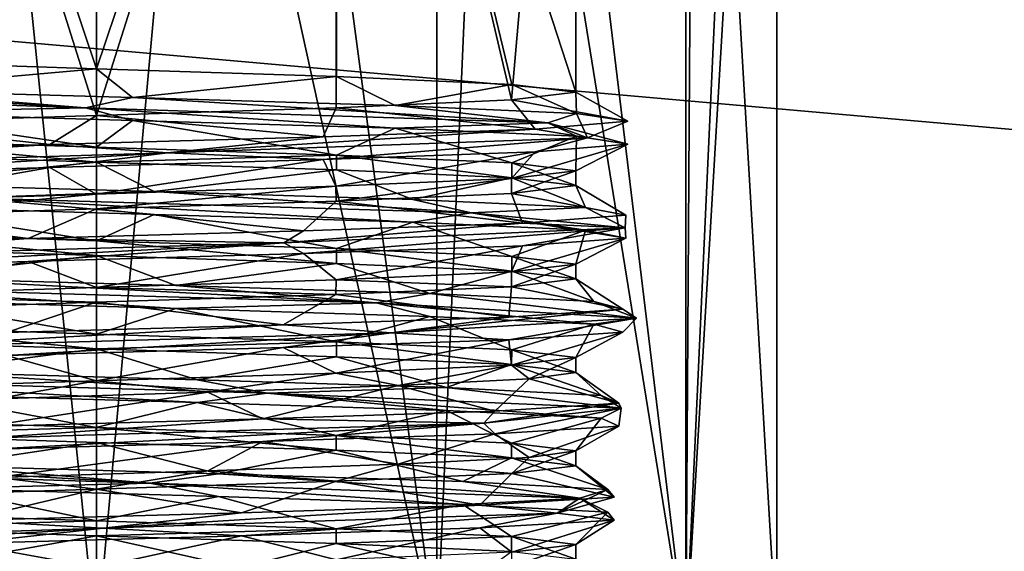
# Model space of a CAD drawing. Header units: metres. Extents: x -205 to 205, y -82 to 82.
# Tile 35 of 256: x -132 to -113, y -73 to -63. Entities that reach past the tile are written whole.
import ezdxf

# ---------------------------------------------------------------- set-up
doc = ezdxf.new("R2010")
doc.units = ezdxf.units.M
doc.layers.add('solid_PRT0003', color=7, linetype='CONTINUOUS')

msp = doc.modelspace()

# ---------------------------------------------------------------- linework, layer by layer
at = {"layer": 'solid_PRT0003'}
for points in [[(-200, -75), (-200, 75), (0, 75)], [(0, -75), (-200, -75), (0, 75)], [(-137.606735, -74.993919, 35.931641), (-131.002655, -44.994865, 37.699997), (-137.602615, -44.993923, 35.931549)], [(-131.006866, -74.994865, 37.700005), (-131.002655, -44.994865, 37.699997), (-137.606735, -74.993919, 35.931641)], [(-124.407066, -74.995804, 35.931606), (-131.002655, -44.994865, 37.699997), (-131.006866, -74.994865, 37.700005)], [(-124.407066, -74.995804, 35.931606), (-124.402679, -44.995804, 35.931549), (-131.002655, -44.994865, 37.699997)], [(-119.575363, -74.996498, 31.099945), (-124.402679, -44.995804, 35.931549), (-124.407066, -74.995804, 35.931606)], [(-119.575363, -74.996498, 31.099945), (-119.571136, -44.996494, 31.100037), (-124.402679, -44.995804, 35.931549)], [(-117.806931, -74.99675, 24.5), (-119.571136, -44.996494, 31.100037), (-119.575363, -74.996498, 31.099945)], [(-119.575348, -74.996498, 17.900076), (-118.204475, -44.996689, 21.267874), (-117.80265, -44.996746, 24.5)], [(-119.385536, -45.752083, 18.232615), (-118.204475, -44.996689, 21.267874), (-119.575348, -74.996498, 17.900076)], [(-119.575348, -74.996498, 17.900076), (-117.80265, -44.996746, 24.5), (-117.806931, -74.99675, 24.5)], [(-117.806931, -74.99675, 24.5), (-117.80265, -44.996746, 24.5), (-119.571136, -44.996494, 31.100037)], [(-134.038879, -45.372295, 11.653925), (-131.007004, -74.994865, 11.299996), (-137.606796, -74.993919, 13.068394)], [(-134.038879, -45.372295, 11.653925), (-128.330551, -45.499039, 11.573301), (-131.007004, -74.994865, 11.299996)], [(-128.330551, -45.499039, 11.573301), (-124.407127, -74.995804, 13.06836), (-131.007004, -74.994865, 11.299996)], [(-128.330551, -45.499039, 11.573301), (-123.120903, -45.625843, 13.911485), (-124.407127, -74.995804, 13.06836)], [(-123.120903, -45.625843, 13.911485), (-119.575348, -74.996498, 17.900076), (-124.407127, -74.995804, 13.06836)], [(-123.120903, -45.625843, 13.911485), (-119.385536, -45.752083, 18.232615), (-119.575348, -74.996498, 17.900076)], [(-152.359421, -46.364033, 1.5), (-155.12355, -47.959885, 1.5), (0, -75, 1.5)], [(-82.463356, -59.144901, 1.5), (-152.359421, -46.364033, 1.5), (0, -75, 1.5)], [(-155.12355, -47.959885, 1.5), (-164.837662, -56.110996, 1.5), (0, -75, 1.5)], [(-131.005173, -64.728195, 33.799999), (-135.659973, -64.878815, 32.551449), (-135.65332, -49.994202, 32.554062)], [(-131.006119, -63.821053, 15.2), (-126.353409, -49.995525, 16.445938), (-135.653351, -49.994202, 16.445955)], [(-135.646454, -63.669277, 16.440853), (-131.006119, -63.821053, 15.2), (-135.653351, -49.994202, 16.445955)], [(-131.005173, -64.728195, 33.799999), (-135.65332, -49.994202, 32.554062), (-126.353378, -49.995525, 32.554047)], [(-131.006119, -63.821053, 15.2), (-126.351044, -63.972969, 16.448454), (-126.353409, -49.995525, 16.445938)], [(-126.357986, -64.577499, 32.555504), (-131.005173, -64.728195, 33.799999), (-126.353378, -49.995525, 32.554047)], [(-122.954132, -64.427055, 29.154762), (-126.357986, -64.577499, 32.555504), (-126.353378, -49.995525, 32.554047)], [(-121.705399, -64.275681, 24.5), (-121.703362, -49.996189, 24.5), (-126.353409, -49.995525, 16.445938)], [(-122.946495, -64.124634, 19.858398), (-121.705399, -64.275681, 24.5), (-126.353409, -49.995525, 16.445938)], [(-126.351044, -63.972969, 16.448454), (-122.946495, -64.124634, 19.858398), (-126.353409, -49.995525, 16.445938)], [(-122.954132, -64.427055, 29.154762), (-126.353378, -49.995525, 32.554047), (-121.703362, -49.996189, 24.5)], [(-121.705399, -64.275681, 24.5), (-122.954132, -64.427055, 29.154762), (-121.703362, -49.996189, 24.5)], [(-179.536652, -59.144897, 1.5), (0, -75, 1.5), (-164.837662, -56.110996, 1.5)], [(-179.536652, -59.144897, 1.5), (-200, -75, 1.5), (0, -75, 1.5)], [(-135.593674, -64.229134, 15.233358), (-131.006119, -63.821053, 15.2), (-135.646454, -63.669277, 16.440853)], [(-135.593674, -64.229134, 15.233358), (-130.308044, -64.382187, 14.183357), (-131.006119, -63.821053, 15.2)], [(-130.308044, -64.382187, 14.183357), (-126.351044, -63.972969, 16.448454), (-131.006119, -63.821053, 15.2)], [(-130.308044, -64.382187, 14.183357), (-125.213333, -64.534988, 15.933878), (-126.351044, -63.972969, 16.448454)], [(-125.213333, -64.534988, 15.933878), (-122.946495, -64.124634, 19.858398), (-126.351044, -63.972969, 16.448454)], [(-131.221329, -64.578171, 14.027802), (-139.630081, -64.076416, 18.795527), (-139.989075, -64.285248, 19.113615)], [(-131.221329, -64.578171, 14.027802), (-135.593674, -64.229134, 15.233358), (-139.630081, -64.076416, 18.795527)], [(-125.213333, -64.534988, 15.933878), (-121.692566, -64.687637, 20.006392), (-122.946495, -64.124634, 19.858398)], [(-121.692566, -64.687637, 20.006392), (-121.705399, -64.275681, 24.5), (-122.946495, -64.124634, 19.858398)], [(-131.221329, -64.578171, 14.027802), (-139.989075, -64.285248, 19.113615), (-135.593704, -64.672348, 15.233344)], [(-131.221329, -64.578171, 14.027802), (-130.308044, -64.382187, 14.183357), (-135.593674, -64.229134, 15.233358)], [(-120.696426, -64.84005, 25.301884), (-122.954132, -64.427055, 29.154762), (-121.705399, -64.275681, 24.5)], [(-121.692566, -64.687637, 20.006392), (-120.696426, -64.84005, 25.301884), (-121.705399, -64.275681, 24.5)], [(-122.251091, -64.871117, 18.748032), (-130.308044, -64.382187, 14.183357), (-131.221329, -64.578171, 14.027802)], [(-122.251091, -64.871117, 18.748032), (-125.213333, -64.534988, 15.933878), (-130.308044, -64.382187, 14.183357)], [(-122.498444, -64.991859, 30.378515), (-126.357986, -64.577499, 32.555504), (-122.954132, -64.427055, 29.154762)], [(-122.251091, -64.871117, 18.748032), (-121.692566, -64.687637, 20.006392), (-125.213333, -64.534988, 15.933878)], [(-120.696426, -64.84005, 25.301884), (-122.498444, -64.991859, 30.378515), (-122.954132, -64.427055, 29.154762)], [(-131.912216, -65.294952, 34.800373), (-135.659973, -64.878815, 32.551449), (-131.005173, -64.728195, 33.799999)], [(-135.593704, -64.672348, 15.233344), (-135.646439, -65.195961, 16.44072), (-131.006622, -65.347191, 15.2)], [(-131.221329, -64.578171, 14.027802), (-135.593704, -64.672348, 15.233344), (-130.308121, -64.825287, 14.183355)], [(-130.308121, -64.825287, 14.183355), (-135.593704, -64.672348, 15.233344), (-131.006622, -65.347191, 15.2)], [(-126.606361, -65.143433, 33.857861), (-131.912216, -65.294952, 34.800373), (-131.005173, -64.728195, 33.799999)], [(-131.221329, -64.578171, 14.027802), (-130.308121, -64.825287, 14.183355), (-125.213379, -64.978317, 15.933894)], [(-122.251091, -64.871117, 18.748032), (-131.221329, -64.578171, 14.027802), (-125.213379, -64.978317, 15.933894)], [(-126.606361, -65.143433, 33.857861), (-131.005173, -64.728195, 33.799999), (-126.357986, -64.577499, 32.555504)], [(-122.498444, -64.991859, 30.378515), (-126.606361, -65.143433, 33.857861), (-126.357986, -64.577499, 32.555504)], [(-121.479408, -65.162895, 28.854816), (-121.692566, -64.687637, 20.006392), (-122.251091, -64.871117, 18.748032)], [(-121.479408, -65.162895, 28.854816), (-120.696426, -64.84005, 25.301884), (-121.692566, -64.687637, 20.006392)], [(-131.912216, -65.294952, 34.800373), (-136.96994, -65.446289, 32.947098), (-135.659973, -64.878815, 32.551449)], [(-130.308121, -64.825287, 14.183355), (-131.006622, -65.347191, 15.2), (-126.351501, -65.499336, 16.448315)], [(-125.213379, -64.978317, 15.933894), (-130.308121, -64.825287, 14.183355), (-126.351501, -65.499336, 16.448315)], [(-122.251091, -64.871117, 18.748032), (-125.213379, -64.978317, 15.933894), (-121.692612, -65.130844, 20.006426)], [(-121.479408, -65.162895, 28.854816), (-122.498444, -64.991859, 30.378515), (-120.696426, -64.84005, 25.301884)], [(-122.251091, -64.871117, 18.748032), (-121.692612, -65.130844, 20.006426), (-120.696487, -65.283157, 25.301888)], [(-121.479408, -65.162895, 28.854816), (-122.251091, -64.871117, 18.748032), (-120.696487, -65.283157, 25.301888)], [(-129.62764, -65.453392, 34.883949), (-126.606361, -65.143433, 33.857861), (-122.498444, -64.991859, 30.378515)], [(-129.62764, -65.453392, 34.883949), (-122.498444, -64.991859, 30.378515), (-121.479408, -65.162895, 28.854816)], [(-125.213379, -64.978317, 15.933894), (-126.351501, -65.499336, 16.448315), (-122.946846, -65.651321, 19.85817)], [(-121.692612, -65.130844, 20.006426), (-125.213379, -64.978317, 15.933894), (-122.946846, -65.651321, 19.85817)], [(-121.692612, -65.130844, 20.006426), (-122.946846, -65.651321, 19.85817), (-121.70562, -65.802414, 24.5)], [(-120.696487, -65.283157, 25.301888), (-121.692612, -65.130844, 20.006426), (-121.70562, -65.802414, 24.5)], [(-139.066406, -65.743713, 31.188519), (-136.96994, -65.446289, 32.947098), (-131.912216, -65.294952, 34.800373)], [(-139.066406, -65.743713, 31.188519), (-131.912216, -65.294952, 34.800373), (-129.62764, -65.453392, 34.883949)], [(-135.646439, -65.195961, 16.44072), (-135.652084, -65.483345, 16.443953), (-131.005386, -65.635345, 15.2)], [(-131.006622, -65.347191, 15.2), (-135.646439, -65.195961, 16.44072), (-131.005386, -65.635345, 15.2)], [(-129.62764, -65.453392, 34.883949), (-131.912216, -65.294952, 34.800373), (-126.606361, -65.143433, 33.857861)], [(-129.62764, -65.453392, 34.883949), (-121.479408, -65.162895, 28.854816), (-126.606422, -65.586632, 33.857857)], [(-121.479408, -65.162895, 28.854816), (-122.498512, -65.435204, 30.378529), (-126.606422, -65.586632, 33.857857)], [(-120.696487, -65.283157, 25.301888), (-121.70562, -65.802414, 24.5), (-122.953262, -65.953331, 29.152872)], [(-122.498512, -65.435204, 30.378529), (-120.696487, -65.283157, 25.301888), (-122.953262, -65.953331, 29.152872)], [(-121.479408, -65.162895, 28.854816), (-120.696487, -65.283157, 25.301888), (-122.498512, -65.435204, 30.378529)], [(-139.066406, -65.743713, 31.188519), (-129.62764, -65.453392, 34.883949), (-136.969986, -65.889641, 32.947098)], [(-129.62764, -65.453392, 34.883949), (-131.912247, -65.738068, 34.800377), (-136.969986, -65.889641, 32.947098)], [(-135.212967, -66.055252, 15.054358), (-131.005386, -65.635345, 15.2), (-135.652084, -65.483345, 16.443953)], [(-129.62764, -65.453392, 34.883949), (-126.606422, -65.586632, 33.857857), (-131.912247, -65.738068, 34.800377)], [(-126.351501, -65.499336, 16.448315), (-131.006622, -65.347191, 15.2), (-131.005386, -65.635345, 15.2)], [(-126.351501, -65.499336, 16.448315), (-131.005386, -65.635345, 15.2), (-126.350281, -65.787338, 16.449043)], [(-126.606422, -65.586632, 33.857857), (-122.498512, -65.435204, 30.378529), (-126.36039, -66.104286, 32.556767)], [(-122.498512, -65.435204, 30.378529), (-122.953262, -65.953331, 29.152872), (-126.36039, -66.104286, 32.556767)], [(-126.351501, -65.499336, 16.448315), (-126.350281, -65.787338, 16.449043), (-122.949989, -65.938698, 19.852789)], [(-122.946846, -65.651321, 19.85817), (-126.351501, -65.499336, 16.448315), (-122.949989, -65.938698, 19.852789)], [(-135.212967, -66.055252, 15.054358), (-129.88826, -66.208298, 14.220331), (-131.005386, -65.635345, 15.2)], [(-131.912247, -65.738068, 34.800377), (-126.606422, -65.586632, 33.857857), (-131.012268, -66.254585, 33.799999)], [(-126.606422, -65.586632, 33.857857), (-126.36039, -66.104286, 32.556767), (-131.012268, -66.254585, 33.799999)], [(-129.88826, -66.208298, 14.220331), (-126.350281, -65.787338, 16.449043), (-131.005386, -65.635345, 15.2)], [(-122.946846, -65.651321, 19.85817), (-122.949989, -65.938698, 19.852789), (-121.705658, -66.089966, 24.5)], [(-122.946846, -65.651321, 19.85817), (-121.705658, -66.089966, 24.5), (-121.70562, -65.802414, 24.5)], [(-136.969986, -65.889641, 32.947098), (-131.912247, -65.738068, 34.800377), (-135.664108, -66.405281, 32.549175)], [(-131.912247, -65.738068, 34.800377), (-131.012268, -66.254585, 33.799999), (-135.664108, -66.405281, 32.549175)], [(-129.88826, -66.208298, 14.220331), (-124.87014, -66.361053, 16.17639), (-126.350281, -65.787338, 16.449043)], [(-124.87014, -66.361053, 16.17639), (-122.949989, -65.938698, 19.852789), (-126.350281, -65.787338, 16.449043)], [(-121.70562, -65.802414, 24.5), (-121.705658, -66.089966, 24.5), (-122.955193, -66.241432, 29.156147)], [(-122.953262, -65.953331, 29.152872), (-121.70562, -65.802414, 24.5), (-122.955193, -66.241432, 29.156147)], [(-133.528442, -66.327835, 14.333729), (-129.88826, -66.208298, 14.220331), (-135.212967, -66.055252, 15.054358)], [(-126.36039, -66.104286, 32.556767), (-122.953262, -65.953331, 29.152872), (-126.358734, -66.391792, 32.555786)], [(-122.953262, -65.953331, 29.152872), (-122.955193, -66.241432, 29.156147), (-126.358734, -66.391792, 32.555786)], [(-124.87014, -66.361053, 16.17639), (-121.517548, -66.513733, 20.389547), (-122.949989, -65.938698, 19.852789)], [(-121.517548, -66.513733, 20.389547), (-121.705658, -66.089966, 24.5), (-122.949989, -65.938698, 19.852789)], [(-135.664108, -66.405281, 32.549175), (-131.012268, -66.254585, 33.799999), (-135.660843, -66.693161, 32.551094)], [(-131.012268, -66.254585, 33.799999), (-131.005585, -66.542458, 33.799999), (-135.660843, -66.693161, 32.551094)], [(-123.737854, -66.620903, 16.957241), (-129.88826, -66.208298, 14.220331), (-133.528442, -66.327835, 14.333729)], [(-131.012268, -66.254585, 33.799999), (-126.36039, -66.104286, 32.556767), (-131.005585, -66.542458, 33.799999)], [(-126.36039, -66.104286, 32.556767), (-126.358734, -66.391792, 32.555786), (-131.005585, -66.542458, 33.799999)], [(-123.737854, -66.620903, 16.957241), (-124.87014, -66.361053, 16.17639), (-129.88826, -66.208298, 14.220331)], [(-122.74514, -66.817871, 30.72011), (-126.358734, -66.391792, 32.555786), (-122.955193, -66.241432, 29.156147)], [(-120.738052, -66.66613, 25.722717), (-122.955193, -66.241432, 29.156147), (-121.705658, -66.089966, 24.5)], [(-120.738052, -66.66613, 25.722717), (-122.74514, -66.817871, 30.72011), (-122.955193, -66.241432, 29.156147)], [(-121.517548, -66.513733, 20.389547), (-120.738052, -66.66613, 25.722717), (-121.705658, -66.089966, 24.5)], [(-133.528442, -66.327835, 14.333729), (-135.213043, -66.498421, 15.054368), (-129.888382, -66.651421, 14.220325)], [(-133.528442, -66.327835, 14.333729), (-129.888382, -66.651421, 14.220325), (-124.870209, -66.804405, 16.176384)], [(-123.737854, -66.620903, 16.957241), (-133.528442, -66.327835, 14.333729), (-124.870209, -66.804405, 16.176384)], [(-126.992271, -66.969475, 34.029568), (-131.005585, -66.542458, 33.799999), (-126.358734, -66.391792, 32.555786)], [(-122.74514, -66.817871, 30.72011), (-126.992271, -66.969475, 34.029568), (-126.358734, -66.391792, 32.555786)], [(-123.737854, -66.620903, 16.957241), (-121.517548, -66.513733, 20.389547), (-124.87014, -66.361053, 16.17639)], [(-132.333374, -67.120987, 34.754669), (-135.660843, -66.693161, 32.551094), (-131.005585, -66.542458, 33.799999)], [(-135.213043, -66.498421, 15.054368), (-135.65213, -67.010078, 16.443857), (-131.005295, -67.161552, 15.2)], [(-129.888382, -66.651421, 14.220325), (-135.213043, -66.498421, 15.054368), (-131.005295, -67.161552, 15.2)], [(-126.992271, -66.969475, 34.029568), (-132.333374, -67.120987, 34.754669), (-131.005585, -66.542458, 33.799999)], [(-129.888382, -66.651421, 14.220325), (-131.005295, -67.161552, 15.2), (-126.350258, -67.313629, 16.449186)], [(-124.870209, -66.804405, 16.176384), (-129.888382, -66.651421, 14.220325), (-126.350258, -67.313629, 16.449186)], [(-123.737854, -66.620903, 16.957241), (-124.870209, -66.804405, 16.176384), (-121.517609, -66.956894, 20.389544)], [(-120.752701, -66.912994, 26.644119), (-121.517548, -66.513733, 20.389547), (-123.737854, -66.620903, 16.957241)], [(-123.737854, -66.620903, 16.957241), (-121.517609, -66.956894, 20.389544), (-120.738113, -67.109261, 25.722687)], [(-120.752701, -66.912994, 26.644119), (-123.737854, -66.620903, 16.957241), (-120.738113, -67.109261, 25.722687)], [(-120.752701, -66.912994, 26.644119), (-120.738052, -66.66613, 25.722717), (-121.517548, -66.513733, 20.389547)], [(-132.333374, -67.120987, 34.754669), (-137.309219, -67.272285, 32.697243), (-135.660843, -66.693161, 32.551094)], [(-127.369308, -67.203712, 34.322811), (-126.992271, -66.969475, 34.029568), (-122.74514, -66.817871, 30.72011)], [(-127.369308, -67.203712, 34.322811), (-122.74514, -66.817871, 30.72011), (-120.752701, -66.912994, 26.644119)], [(-124.870209, -66.804405, 16.176384), (-126.350258, -67.313629, 16.449186), (-122.950203, -67.465431, 19.852793)], [(-121.517609, -66.956894, 20.389544), (-124.870209, -66.804405, 16.176384), (-122.950203, -67.465431, 19.852793)], [(-120.752701, -66.912994, 26.644119), (-122.74514, -66.817871, 30.72011), (-120.738052, -66.66613, 25.722717)], [(-135.65213, -67.010078, 16.443857), (-135.653702, -67.297577, 16.444738), (-131.006409, -67.44957, 15.2)], [(-131.005295, -67.161552, 15.2), (-135.65213, -67.010078, 16.443857), (-131.006409, -67.44957, 15.2)], [(-127.369308, -67.203712, 34.322811), (-132.333374, -67.120987, 34.754669), (-126.992271, -66.969475, 34.029568)], [(-127.369308, -67.203712, 34.322811), (-120.752701, -66.912994, 26.644119), (-126.992332, -67.412628, 34.029568)], [(-120.752701, -66.912994, 26.644119), (-122.745224, -67.261223, 30.720139), (-126.992332, -67.412628, 34.029568)], [(-121.517609, -66.956894, 20.389544), (-122.950203, -67.465431, 19.852793), (-121.705879, -67.616707, 24.5)], [(-120.752701, -66.912994, 26.644119), (-120.738113, -67.109261, 25.722687), (-122.745224, -67.261223, 30.720139)], [(-120.738113, -67.109261, 25.722687), (-121.517609, -66.956894, 20.389544), (-121.705879, -67.616707, 24.5)], [(-137.39119, -67.49395, 32.803799), (-137.309219, -67.272285, 32.697243), (-132.333374, -67.120987, 34.754669)], [(-137.39119, -67.49395, 32.803799), (-132.333374, -67.120987, 34.754669), (-127.369308, -67.203712, 34.322811)], [(-137.39119, -67.49395, 32.803799), (-127.369308, -67.203712, 34.322811), (-137.309296, -67.715645, 32.697239)], [(-127.369308, -67.203712, 34.322811), (-132.333405, -67.564133, 34.754673), (-137.309296, -67.715645, 32.697239)], [(-127.369308, -67.203712, 34.322811), (-126.992332, -67.412628, 34.029568), (-132.333405, -67.564133, 34.754673)], [(-131.005295, -67.161552, 15.2), (-131.006409, -67.44957, 15.2), (-126.350792, -67.601654, 16.448898)], [(-126.350258, -67.313629, 16.449186), (-131.005295, -67.161552, 15.2), (-126.350792, -67.601654, 16.448898)], [(-120.738113, -67.109261, 25.722687), (-121.705879, -67.616707, 24.5), (-122.955399, -67.767693, 29.156122)], [(-122.745224, -67.261223, 30.720139), (-120.738113, -67.109261, 25.722687), (-122.955399, -67.767693, 29.156122)], [(-134.824615, -67.881386, 14.890734), (-131.006409, -67.44957, 15.2), (-135.653702, -67.297577, 16.444738)], [(-132.333405, -67.564133, 34.754673), (-126.992332, -67.412628, 34.029568), (-131.00621, -68.06871, 33.799999)], [(-126.992332, -67.412628, 34.029568), (-126.359184, -67.918541, 32.555923), (-131.00621, -68.06871, 33.799999)], [(-126.992332, -67.412628, 34.029568), (-122.745224, -67.261223, 30.720139), (-126.359184, -67.918541, 32.555923)], [(-122.745224, -67.261223, 30.720139), (-122.955399, -67.767693, 29.156122), (-126.359184, -67.918541, 32.555923)], [(-126.350258, -67.313629, 16.449186), (-126.350792, -67.601654, 16.448898), (-122.950569, -67.752968, 19.85223)], [(-122.950203, -67.465431, 19.852793), (-126.350258, -67.313629, 16.449186), (-122.950569, -67.752968, 19.85223)], [(-137.309296, -67.715645, 32.697239), (-132.333405, -67.564133, 34.754673), (-135.661362, -68.219414, 32.550915)], [(-132.333405, -67.564133, 34.754673), (-131.00621, -68.06871, 33.799999), (-135.661362, -68.219414, 32.550915)], [(-134.824615, -67.881386, 14.890734), (-129.470169, -68.034401, 14.27441), (-131.006409, -67.44957, 15.2)], [(-129.470169, -68.034401, 14.27441), (-126.350792, -67.601654, 16.448898), (-131.006409, -67.44957, 15.2)], [(-129.470169, -68.034401, 14.27441), (-124.537315, -68.187119, 16.432522), (-126.350792, -67.601654, 16.448898)], [(-124.537315, -68.187119, 16.432522), (-122.950569, -67.752968, 19.85223), (-126.350792, -67.601654, 16.448898)], [(-121.705879, -67.616707, 24.5), (-121.705917, -67.904251, 24.5), (-122.955795, -68.055779, 29.156733)], [(-122.955399, -67.767693, 29.156122), (-121.705879, -67.616707, 24.5), (-122.955795, -68.055779, 29.156733)], [(-122.950203, -67.465431, 19.852793), (-122.950569, -67.752968, 19.85223), (-121.705917, -67.904251, 24.5)], [(-122.950203, -67.465431, 19.852793), (-121.705917, -67.904251, 24.5), (-121.705879, -67.616707, 24.5)], [(-126.359184, -67.918541, 32.555923), (-122.955399, -67.767693, 29.156122), (-122.955795, -68.055779, 29.156733)], [(-124.537315, -68.187119, 16.432522), (-121.358078, -68.339844, 20.780016), (-122.950569, -67.752968, 19.85223)], [(-121.358078, -68.339844, 20.780016), (-121.705917, -67.904251, 24.5), (-122.950569, -67.752968, 19.85223)], [(-125.582817, -68.370636, 15.538719), (-134.824615, -67.881386, 14.890734), (-135.711411, -68.077522, 15.141509)], [(-125.582817, -68.370636, 15.538719), (-129.470169, -68.034401, 14.27441), (-134.824615, -67.881386, 14.890734)], [(-131.00621, -68.06871, 33.799999), (-126.359184, -67.918541, 32.555923), (-126.361336, -68.206169, 32.55714)], [(-126.359184, -67.918541, 32.555923), (-122.955795, -68.055779, 29.156733), (-126.361336, -68.206169, 32.55714)], [(-120.796646, -68.492165, 26.140318), (-122.955795, -68.055779, 29.156733), (-121.705917, -67.904251, 24.5)], [(-121.358078, -68.339844, 20.780016), (-120.796646, -68.492165, 26.140318), (-121.705917, -67.904251, 24.5)], [(-135.711411, -68.077522, 15.141509), (-134.824707, -68.324524, 14.890746), (-129.470261, -68.477562, 14.274406)], [(-125.582817, -68.370636, 15.538719), (-135.711411, -68.077522, 15.141509), (-129.470261, -68.477562, 14.274406)], [(-135.661362, -68.219414, 32.550915), (-131.00621, -68.06871, 33.799999), (-131.011658, -68.35688, 33.799999)], [(-131.00621, -68.06871, 33.799999), (-126.361336, -68.206169, 32.55714), (-131.011658, -68.35688, 33.799999)], [(-125.582817, -68.370636, 15.538719), (-124.537315, -68.187119, 16.432522), (-129.470169, -68.034401, 14.27441)], [(-123.005028, -68.64386, 31.050686), (-126.361336, -68.206169, 32.55714), (-122.955795, -68.055779, 29.156733)], [(-120.532845, -68.663025, 24.327152), (-124.537315, -68.187119, 16.432522), (-125.582817, -68.370636, 15.538719)], [(-120.532845, -68.663025, 24.327152), (-121.358078, -68.339844, 20.780016), (-124.537315, -68.187119, 16.432522)], [(-120.796646, -68.492165, 26.140318), (-123.005028, -68.64386, 31.050686), (-122.955795, -68.055779, 29.156733)], [(-135.661362, -68.219414, 32.550915), (-131.011658, -68.35688, 33.799999), (-135.667633, -68.507713, 32.54731)], [(-132.750793, -68.946976, 34.692047), (-135.667633, -68.507713, 32.54731), (-131.011658, -68.35688, 33.799999)], [(-134.824707, -68.324524, 14.890746), (-135.653442, -68.824326, 16.444464), (-131.006958, -68.975838, 15.2)], [(-129.470261, -68.477562, 14.274406), (-134.824707, -68.324524, 14.890746), (-131.006958, -68.975838, 15.2)], [(-127.385086, -68.795517, 34.185486), (-132.750793, -68.946976, 34.692047), (-131.011658, -68.35688, 33.799999)], [(-127.385086, -68.795517, 34.185486), (-131.011658, -68.35688, 33.799999), (-126.361336, -68.206169, 32.55714)], [(-125.582817, -68.370636, 15.538719), (-129.470261, -68.477562, 14.274406), (-124.537384, -68.63047, 16.432514)], [(-123.005028, -68.64386, 31.050686), (-127.385086, -68.795517, 34.185486), (-126.361336, -68.206169, 32.55714)], [(-125.582817, -68.370636, 15.538719), (-124.537384, -68.63047, 16.432514), (-121.358162, -68.782967, 20.779963)], [(-120.532845, -68.663025, 24.327152), (-125.582817, -68.370636, 15.538719), (-121.358162, -68.782967, 20.779963)], [(-120.532845, -68.663025, 24.327152), (-120.796646, -68.492165, 26.140318), (-121.358078, -68.339844, 20.780016)], [(-129.470261, -68.477562, 14.274406), (-131.006958, -68.975838, 15.2), (-126.351906, -69.127823, 16.448381)], [(-124.537384, -68.63047, 16.432514), (-129.470261, -68.477562, 14.274406), (-126.351906, -69.127823, 16.448381)], [(-125.290268, -68.95401, 33.277832), (-123.005028, -68.64386, 31.050686), (-120.796646, -68.492165, 26.140318)], [(-125.290268, -68.95401, 33.277832), (-120.796646, -68.492165, 26.140318), (-120.532845, -68.663025, 24.327152)], [(-125.290268, -68.95401, 33.277832), (-127.385086, -68.795517, 34.185486), (-123.005028, -68.64386, 31.050686)], [(-124.537384, -68.63047, 16.432514), (-126.351906, -69.127823, 16.448381), (-122.951111, -69.279678, 19.851675)], [(-125.290268, -68.95401, 33.277832), (-120.532845, -68.663025, 24.327152), (-123.005089, -69.087212, 31.050678)], [(-121.358162, -68.782967, 20.779963), (-124.537384, -68.63047, 16.432514), (-122.951111, -69.279678, 19.851675)], [(-120.532845, -68.663025, 24.327152), (-120.7967, -68.935333, 26.140282), (-123.005089, -69.087212, 31.050678)], [(-120.532845, -68.663025, 24.327152), (-121.358162, -68.782967, 20.779963), (-120.7967, -68.935333, 26.140282)], [(-135.653442, -68.824326, 16.444464), (-135.65979, -69.111671, 16.448101), (-131.005676, -69.26384, 15.2)], [(-131.006958, -68.975838, 15.2), (-135.653442, -68.824326, 16.444464), (-131.005676, -69.26384, 15.2)], [(-135.40004, -69.244232, 34.008217), (-132.750793, -68.946976, 34.692047), (-127.385086, -68.795517, 34.185486)], [(-135.40004, -69.244232, 34.008217), (-127.385086, -68.795517, 34.185486), (-125.290268, -68.95401, 33.277832)], [(-135.40004, -69.244232, 34.008217), (-125.290268, -68.95401, 33.277832), (-132.750839, -69.39016, 34.692047)], [(-125.290268, -68.95401, 33.277832), (-127.385109, -69.238632, 34.185471), (-132.750839, -69.39016, 34.692047)], [(-125.290268, -68.95401, 33.277832), (-123.005089, -69.087212, 31.050678), (-127.385109, -69.238632, 34.185471)], [(-123.005089, -69.087212, 31.050678), (-120.7967, -68.935333, 26.140282), (-122.955963, -69.581963, 29.156652)], [(-120.7967, -68.935333, 26.140282), (-121.706131, -69.430992, 24.5), (-122.955963, -69.581963, 29.156652)], [(-121.358162, -68.782967, 20.779963), (-122.951111, -69.279678, 19.851675), (-121.706131, -69.430992, 24.5)], [(-120.7967, -68.935333, 26.140282), (-121.358162, -68.782967, 20.779963), (-121.706131, -69.430992, 24.5)], [(-134.428818, -69.70755, 14.742692), (-131.005676, -69.26384, 15.2), (-135.65979, -69.111671, 16.448101)], [(-126.351906, -69.127823, 16.448381), (-131.006958, -68.975838, 15.2), (-131.005676, -69.26384, 15.2)], [(-126.351906, -69.127823, 16.448381), (-131.005676, -69.26384, 15.2), (-126.350716, -69.415977, 16.449095)], [(-127.385109, -69.238632, 34.185471), (-123.005089, -69.087212, 31.050678), (-126.361412, -69.732887, 32.557056)], [(-123.005089, -69.087212, 31.050678), (-122.955963, -69.581963, 29.156652), (-126.361412, -69.732887, 32.557056)], [(-126.351906, -69.127823, 16.448381), (-126.350716, -69.415977, 16.449095), (-122.95446, -69.567047, 19.845951)], [(-122.951111, -69.279678, 19.851675), (-126.351906, -69.127823, 16.448381), (-122.95446, -69.567047, 19.845951)], [(-134.428818, -69.70755, 14.742692), (-129.055161, -69.860489, 14.345398), (-131.005676, -69.26384, 15.2)], [(-132.750839, -69.39016, 34.692047), (-127.385109, -69.238632, 34.185471), (-131.011765, -69.883194, 33.799999)], [(-127.385109, -69.238632, 34.185471), (-126.361412, -69.732887, 32.557056), (-131.011765, -69.883194, 33.799999)], [(-129.055161, -69.860489, 14.345398), (-126.350716, -69.415977, 16.449095), (-131.005676, -69.26384, 15.2)], [(-122.951111, -69.279678, 19.851675), (-122.95446, -69.567047, 19.845951), (-121.706177, -69.718536, 24.5)], [(-122.951111, -69.279678, 19.851675), (-121.706177, -69.718536, 24.5), (-121.706131, -69.430992, 24.5)], [(-132.750839, -69.39016, 34.692047), (-131.011765, -69.883194, 33.799999), (-135.667709, -70.03389, 32.547394)], [(-129.055161, -69.860489, 14.345398), (-124.215019, -70.013199, 16.70215), (-126.350716, -69.415977, 16.449095)], [(-124.215019, -70.013199, 16.70215), (-122.95446, -69.567047, 19.845951), (-126.350716, -69.415977, 16.449095)], [(-122.955963, -69.581963, 29.156652), (-121.706131, -69.430992, 24.5), (-122.610878, -69.847107, 28.501083)], [(-121.706131, -69.430992, 24.5), (-121.706177, -69.718536, 24.5), (-122.610878, -69.847107, 28.501083)], [(-127.695564, -70.120331, 14.561994), (-134.428818, -69.70755, 14.742692), (-137.661499, -69.827248, 16.41185)], [(-127.695564, -70.120331, 14.561994), (-129.055161, -69.860489, 14.345398), (-134.428818, -69.70755, 14.742692)], [(-126.361412, -69.732887, 32.557056), (-122.955963, -69.581963, 29.156652), (-125.156952, -69.975517, 31.730225)], [(-122.955963, -69.581963, 29.156652), (-122.610878, -69.847107, 28.501083), (-125.156952, -69.975517, 31.730225)], [(-124.215019, -70.013199, 16.70215), (-121.214745, -70.165939, 21.176435), (-122.95446, -69.567047, 19.845951)], [(-121.214745, -70.165939, 21.176435), (-121.706177, -69.718536, 24.5), (-122.95446, -69.567047, 19.845951)], [(-120.872047, -70.318169, 26.554422), (-122.610878, -69.847107, 28.501083), (-121.706177, -69.718536, 24.5)], [(-121.214745, -70.165939, 21.176435), (-120.872047, -70.318169, 26.554422), (-121.706177, -69.718536, 24.5)], [(-137.661499, -69.827248, 16.41185), (-134.428864, -70.150658, 14.742682), (-129.055191, -70.303696, 14.345405)], [(-127.695564, -70.120331, 14.561994), (-137.661499, -69.827248, 16.41185), (-129.055191, -70.303696, 14.345405)], [(-135.667709, -70.03389, 32.547394), (-131.011765, -69.883194, 33.799999), (-132.947327, -70.231216, 33.595177)], [(-131.011765, -69.883194, 33.799999), (-128.846436, -70.103676, 33.545731), (-132.947327, -70.231216, 33.595177)], [(-131.011765, -69.883194, 33.799999), (-126.361412, -69.732887, 32.557056), (-128.846436, -70.103676, 33.545731)], [(-127.695564, -70.120331, 14.561994), (-124.215019, -70.013199, 16.70215), (-129.055161, -69.860489, 14.345398)], [(-126.361412, -69.732887, 32.557056), (-125.156952, -69.975517, 31.730225), (-128.846436, -70.103676, 33.545731)], [(-123.278076, -70.469856, 31.370323), (-125.156952, -69.975517, 31.730225), (-122.610878, -69.847107, 28.501083)], [(-120.872047, -70.318169, 26.554422), (-123.278076, -70.469856, 31.370323), (-122.610878, -69.847107, 28.501083)], [(-127.782768, -70.621513, 34.324875), (-128.846436, -70.103676, 33.545731), (-125.156952, -69.975517, 31.730225)], [(-123.278076, -70.469856, 31.370323), (-127.782768, -70.621513, 34.324875), (-125.156952, -69.975517, 31.730225)], [(-120.829895, -70.412979, 22.019094), (-124.215019, -70.013199, 16.70215), (-127.695564, -70.120331, 14.561994)], [(-120.829895, -70.412979, 22.019094), (-121.214745, -70.165939, 21.176435), (-124.215019, -70.013199, 16.70215)], [(-134.428864, -70.150658, 14.742682), (-135.661896, -70.638298, 16.449194), (-131.012405, -70.790001, 15.200002)], [(-129.055191, -70.303696, 14.345405), (-134.428864, -70.150658, 14.742682), (-131.012405, -70.790001, 15.200002)], [(-133.164551, -70.772942, 34.612625), (-132.947327, -70.231216, 33.595177), (-128.846436, -70.103676, 33.545731)], [(-127.782768, -70.621513, 34.324875), (-133.164551, -70.772942, 34.612625), (-128.846436, -70.103676, 33.545731)], [(-127.695564, -70.120331, 14.561994), (-129.055191, -70.303696, 14.345405), (-124.215057, -70.456535, 16.702171)], [(-127.695564, -70.120331, 14.561994), (-124.215057, -70.456535, 16.702171), (-121.214806, -70.609039, 21.176435)], [(-120.829895, -70.412979, 22.019094), (-127.695564, -70.120331, 14.561994), (-121.214806, -70.609039, 21.176435)], [(-120.829895, -70.412979, 22.019094), (-120.872047, -70.318169, 26.554422), (-121.214745, -70.165939, 21.176435)], [(-129.055191, -70.303696, 14.345405), (-131.012405, -70.790001, 15.200002), (-126.354767, -70.941994, 16.446878)], [(-124.215057, -70.456535, 16.702171), (-129.055191, -70.303696, 14.345405), (-126.354767, -70.941994, 16.446878)], [(-123.493355, -70.704269, 31.798967), (-127.782768, -70.621513, 34.324875), (-123.278076, -70.469856, 31.370323)], [(-124.215057, -70.456535, 16.702171), (-126.354767, -70.941994, 16.446878), (-122.955757, -71.093666, 19.844078)], [(-121.214806, -70.609039, 21.176435), (-124.215057, -70.456535, 16.702171), (-122.955757, -71.093666, 19.844078)], [(-123.493355, -70.704269, 31.798967), (-123.278076, -70.469856, 31.370323), (-120.872047, -70.318169, 26.554422)], [(-123.493355, -70.704269, 31.798967), (-120.872047, -70.318169, 26.554422), (-120.829895, -70.412979, 22.019094)], [(-123.493355, -70.704269, 31.798967), (-120.829895, -70.412979, 22.019094), (-123.278152, -70.913185, 31.370344)], [(-120.829895, -70.412979, 22.019094), (-120.872116, -70.761383, 26.55444), (-123.278152, -70.913185, 31.370344)], [(-120.829895, -70.412979, 22.019094), (-121.214806, -70.609039, 21.176435), (-120.872116, -70.761383, 26.55444)], [(-131.012405, -70.790001, 15.200002), (-135.661896, -70.638298, 16.449194), (-135.661194, -70.926147, 16.448763)], [(-133.192612, -70.994545, 34.74395), (-133.164551, -70.772942, 34.612625), (-127.782768, -70.621513, 34.324875)], [(-123.493355, -70.704269, 31.798967), (-133.192612, -70.994545, 34.74395), (-127.782768, -70.621513, 34.324875)], [(-121.214806, -70.609039, 21.176435), (-122.955757, -71.093666, 19.844078), (-121.70639, -71.245277, 24.5)], [(-120.872116, -70.761383, 26.55444), (-121.214806, -70.609039, 21.176435), (-121.70639, -71.245277, 24.5)], [(-131.012405, -70.790001, 15.200002), (-135.661194, -70.926147, 16.448763), (-131.005905, -71.078178, 15.2)], [(-123.493355, -70.704269, 31.798967), (-133.164612, -71.216171, 34.612625), (-133.192612, -70.994545, 34.74395)], [(-123.493355, -70.704269, 31.798967), (-127.782837, -71.064613, 34.324875), (-133.164612, -71.216171, 34.612625)], [(-131.012405, -70.790001, 15.200002), (-131.005905, -71.078178, 15.2), (-126.359131, -71.229675, 16.444382)], [(-126.354767, -70.941994, 16.446878), (-131.012405, -70.790001, 15.200002), (-126.359131, -71.229675, 16.444382)], [(-123.493355, -70.704269, 31.798967), (-123.278152, -70.913185, 31.370344), (-127.782837, -71.064613, 34.324875)], [(-123.278152, -70.913185, 31.370344), (-120.872116, -70.761383, 26.55444), (-122.611115, -71.373291, 28.501127)], [(-120.872116, -70.761383, 26.55444), (-121.70639, -71.245277, 24.5), (-122.611115, -71.373291, 28.501127)], [(-134.022552, -71.53373, 14.6091), (-131.005905, -71.078178, 15.2), (-135.661194, -70.926147, 16.448763)], [(-127.782837, -71.064613, 34.324875), (-123.278152, -70.913185, 31.370344), (-125.157188, -71.501625, 31.730242)], [(-126.354767, -70.941994, 16.446878), (-126.359131, -71.229675, 16.444382), (-122.955933, -71.381477, 19.843851)], [(-122.955757, -71.093666, 19.844078), (-126.354767, -70.941994, 16.446878), (-122.955933, -71.381477, 19.843851)], [(-123.278152, -70.913185, 31.370344), (-122.611115, -71.373291, 28.501127), (-125.157188, -71.501625, 31.730242)], [(-134.022552, -71.53373, 14.6091), (-128.641998, -71.686646, 14.433627), (-131.005905, -71.078178, 15.2)], [(-127.782837, -71.064613, 34.324875), (-132.94754, -71.757957, 33.595177), (-133.164612, -71.216171, 34.612625)], [(-127.782837, -71.064613, 34.324875), (-128.846619, -71.629883, 33.545723), (-132.94754, -71.757957, 33.595177)], [(-128.641998, -71.686646, 14.433627), (-126.359131, -71.229675, 16.444382), (-131.005905, -71.078178, 15.2)], [(-127.782837, -71.064613, 34.324875), (-125.157188, -71.501625, 31.730242), (-128.846619, -71.629883, 33.545723)], [(-128.641998, -71.686646, 14.433627), (-123.898697, -71.839592, 16.990072), (-126.359131, -71.229675, 16.444382)], [(-123.898697, -71.839592, 16.990072), (-122.955933, -71.381477, 19.843851), (-126.359131, -71.229675, 16.444382)], [(-122.955757, -71.093666, 19.844078), (-122.955933, -71.381477, 19.843851), (-121.706436, -71.532822, 24.5)], [(-122.955757, -71.093666, 19.844078), (-121.706436, -71.532822, 24.5), (-121.70639, -71.245277, 24.5)], [(-121.70639, -71.245277, 24.5), (-121.706436, -71.532822, 24.5), (-122.950745, -71.683731, 29.147099)], [(-122.611115, -71.373291, 28.501127), (-121.70639, -71.245277, 24.5), (-122.950745, -71.683731, 29.147099)], [(-129.971588, -71.87001, 14.076303), (-138.587982, -71.381004, 17.468695), (-139.283371, -71.577019, 18.080816)], [(-129.971588, -71.87001, 14.076303), (-134.022552, -71.53373, 14.6091), (-138.587982, -71.381004, 17.468695)], [(-125.157188, -71.501625, 31.730242), (-122.611115, -71.373291, 28.501127), (-122.950745, -71.683731, 29.147099)], [(-123.898697, -71.839592, 16.990072), (-121.085571, -71.992065, 21.58415), (-122.955933, -71.381477, 19.843851)], [(-121.085571, -71.992065, 21.58415), (-121.706436, -71.532822, 24.5), (-122.955933, -71.381477, 19.843851)], [(-129.971588, -71.87001, 14.076303), (-139.283371, -71.577019, 18.080816), (-134.022583, -71.977066, 14.609094)], [(-129.971588, -71.87001, 14.076303), (-128.641998, -71.686646, 14.433627), (-134.022552, -71.53373, 14.6091)], [(-128.846619, -71.629883, 33.545723), (-125.157188, -71.501625, 31.730242), (-126.350746, -71.834572, 32.550724)], [(-125.157188, -71.501625, 31.730242), (-122.950745, -71.683731, 29.147099), (-126.350746, -71.834572, 32.550724)], [(-120.9646, -72.144241, 26.966164), (-122.950745, -71.683731, 29.147099), (-121.706436, -71.532822, 24.5)], [(-121.085571, -71.992065, 21.58415), (-120.9646, -72.144241, 26.966164), (-121.706436, -71.532822, 24.5)], [(-132.94754, -71.757957, 33.595177), (-131.005875, -71.985306, 33.799999), (-135.652664, -72.13546, 32.556259)], [(-132.94754, -71.757957, 33.595177), (-128.846619, -71.629883, 33.545723), (-131.005875, -71.985306, 33.799999)], [(-128.846619, -71.629883, 33.545723), (-126.350746, -71.834572, 32.550724), (-131.005875, -71.985306, 33.799999)], [(-121.629143, -72.162872, 19.833525), (-128.641998, -71.686646, 14.433627), (-129.971588, -71.87001, 14.076303)], [(-121.629143, -72.162872, 19.833525), (-123.898697, -71.839592, 16.990072), (-128.641998, -71.686646, 14.433627)], [(-123.569275, -72.29615, 31.683786), (-126.350746, -71.834572, 32.550724), (-122.950745, -71.683731, 29.147099)], [(-120.9646, -72.144241, 26.966164), (-123.569275, -72.29615, 31.683786), (-122.950745, -71.683731, 29.147099)], [(-134.022583, -71.977066, 14.609094), (-135.661682, -72.45237, 16.448921), (-131.006393, -72.604424, 15.2)], [(-133.574722, -72.598953, 34.516315), (-135.652664, -72.13546, 32.556259), (-131.005875, -71.985306, 33.799999)], [(-129.971588, -71.87001, 14.076303), (-134.022583, -71.977066, 14.609094), (-128.642029, -72.129852, 14.433636)], [(-128.642029, -72.129852, 14.433636), (-134.022583, -71.977066, 14.609094), (-131.006393, -72.604424, 15.2)], [(-128.19133, -72.44754, 34.449955), (-133.574722, -72.598953, 34.516315), (-131.005875, -71.985306, 33.799999)], [(-128.19133, -72.44754, 34.449955), (-131.005875, -71.985306, 33.799999), (-126.350746, -71.834572, 32.550724)], [(-129.971588, -71.87001, 14.076303), (-128.642029, -72.129852, 14.433636), (-123.898758, -72.2827, 16.990074)], [(-121.629143, -72.162872, 19.833525), (-129.971588, -71.87001, 14.076303), (-123.898758, -72.2827, 16.990074)], [(-123.569275, -72.29615, 31.683786), (-128.19133, -72.44754, 34.449955), (-126.350746, -71.834572, 32.550724)], [(-121.629143, -72.162872, 19.833525), (-121.085571, -71.992065, 21.58415), (-123.898697, -71.839592, 16.990072)], [(-122.067307, -72.454475, 29.960293), (-120.9646, -72.144241, 26.966164), (-121.085571, -71.992065, 21.58415)], [(-122.067307, -72.454475, 29.960293), (-121.085571, -71.992065, 21.58415), (-121.629143, -72.162872, 19.833525)], [(-128.642029, -72.129852, 14.433636), (-131.006393, -72.604424, 15.2), (-126.359482, -72.756416, 16.444305)], [(-123.898758, -72.2827, 16.990074), (-128.642029, -72.129852, 14.433636), (-126.359482, -72.756416, 16.444305)], [(-121.629143, -72.162872, 19.833525), (-123.898758, -72.2827, 16.990074), (-121.085632, -72.43541, 21.584167)], [(-122.067307, -72.454475, 29.960293), (-123.569275, -72.29615, 31.683786), (-120.9646, -72.144241, 26.966164)], [(-122.067307, -72.454475, 29.960293), (-121.629143, -72.162872, 19.833525), (-120.964661, -72.587433, 26.96616)], [(-121.629143, -72.162872, 19.833525), (-121.085632, -72.43541, 21.584167), (-120.964661, -72.587433, 26.96616)], [(-130.877167, -72.744888, 34.973587), (-128.19133, -72.44754, 34.449955), (-123.569275, -72.29615, 31.683786)], [(-130.877167, -72.744888, 34.973587), (-123.569275, -72.29615, 31.683786), (-122.067307, -72.454475, 29.960293)], [(-123.898758, -72.2827, 16.990074), (-126.359482, -72.756416, 16.444305), (-122.956169, -72.90773, 19.843813)], [(-121.085632, -72.43541, 21.584167), (-123.898758, -72.2827, 16.990074), (-122.956169, -72.90773, 19.843813)], [(-131.006393, -72.604424, 15.2), (-135.661682, -72.45237, 16.448921), (-135.661194, -72.740402, 16.448614)], [(-130.877167, -72.744888, 34.973587), (-133.574722, -72.598953, 34.516315), (-128.19133, -72.44754, 34.449955)], [(-130.877167, -72.744888, 34.973587), (-122.067307, -72.454475, 29.960293), (-128.191391, -72.890892, 34.449955)], [(-122.067307, -72.454475, 29.960293), (-123.569321, -72.739258, 31.683765), (-128.191391, -72.890892, 34.449955)], [(-122.067307, -72.454475, 29.960293), (-120.964661, -72.587433, 26.96616), (-123.569321, -72.739258, 31.683765)], [(-121.085632, -72.43541, 21.584167), (-122.956169, -72.90773, 19.843813), (-121.70665, -73.059563, 24.5)], [(-120.964661, -72.587433, 26.96616), (-121.085632, -72.43541, 21.584167), (-121.70665, -73.059563, 24.5)], [(-139.807938, -73.035278, 30.179617), (-133.574722, -72.598953, 34.516315), (-130.877167, -72.744888, 34.973587)], [(-139.807938, -73.035278, 30.179617), (-130.877167, -72.744888, 34.973587), (-138.266174, -73.193695, 31.863398)], [(-130.877167, -72.744888, 34.973587), (-133.574768, -73.042137, 34.516319), (-138.266174, -73.193695, 31.863398)], [(-131.006393, -72.604424, 15.2), (-135.661194, -72.740402, 16.448614), (-131.006409, -72.892494, 15.2)], [(-133.618256, -73.359802, 14.494634), (-131.006409, -72.892494, 15.2), (-135.661194, -72.740402, 16.448614)], [(-130.877167, -72.744888, 34.973587), (-128.191391, -72.890892, 34.449955), (-133.574768, -73.042137, 34.516319)], [(-126.359482, -72.756416, 16.444305), (-131.006393, -72.604424, 15.2), (-131.006409, -72.892494, 15.2)], [(-126.359482, -72.756416, 16.444305), (-131.006409, -72.892494, 15.2), (-126.359306, -73.043976, 16.444431)], [(-128.191391, -72.890892, 34.449955), (-123.569321, -72.739258, 31.683765), (-126.351158, -73.360847, 32.550838)], [(-122.956169, -72.90773, 19.843813), (-126.359482, -72.756416, 16.444305), (-126.359306, -73.043976, 16.444431)], [(-123.569321, -72.739258, 31.683765), (-122.950974, -73.210472, 29.14712), (-126.351158, -73.360847, 32.550838)], [(-123.569321, -72.739258, 31.683765), (-120.964661, -72.587433, 26.96616), (-122.950974, -73.210472, 29.14712)], [(-120.964661, -72.587433, 26.96616), (-121.70665, -73.059563, 24.5), (-122.950974, -73.210472, 29.14712)], [(-133.618256, -73.359802, 14.494634), (-128.234146, -73.512779, 14.538369), (-131.006409, -72.892494, 15.2)], [(-133.574768, -73.042137, 34.516319), (-128.191391, -72.890892, 34.449955), (-131.006363, -73.511528, 33.799999)], [(-128.234146, -73.512779, 14.538369), (-126.359306, -73.043976, 16.444431), (-131.006409, -72.892494, 15.2)], [(-128.191391, -72.890892, 34.449955), (-126.351158, -73.360847, 32.550838), (-131.006363, -73.511528, 33.799999)], [(-122.956169, -72.90773, 19.843813), (-126.359306, -73.043976, 16.444431), (-122.955406, -73.19577, 19.845205)], [(-122.956169, -72.90773, 19.843813), (-121.706696, -73.347107, 24.5), (-121.70665, -73.059563, 24.5)], [(-122.956169, -72.90773, 19.843813), (-122.955406, -73.19577, 19.845205), (-121.706696, -73.347107, 24.5)], [(-133.574768, -73.042137, 34.516319), (-131.006363, -73.511528, 33.799999), (-135.653046, -73.662193, 32.556168)], [(-128.234146, -73.512779, 14.538369), (-123.597816, -73.665718, 17.286934), (-126.359306, -73.043976, 16.444431)], [(-123.597816, -73.665718, 17.286934), (-122.955406, -73.19577, 19.845205), (-126.359306, -73.043976, 16.444431)], [(-121.70665, -73.059563, 24.5), (-121.706696, -73.347107, 24.5), (-122.953438, -73.498184, 29.15131)], [(-122.950974, -73.210472, 29.14712), (-121.70665, -73.059563, 24.5), (-122.953438, -73.498184, 29.15131)]]:
    msp.add_3dface(points, dxfattribs=at)

doc.saveas('drawing.dxf')
